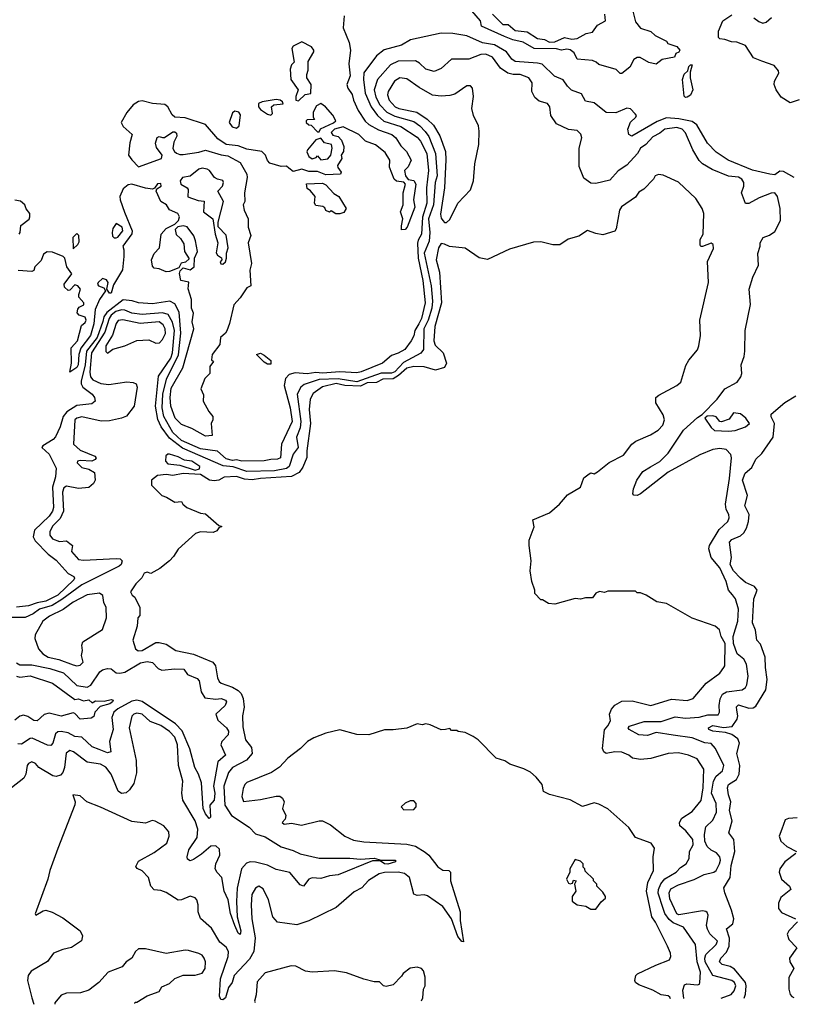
# Model space of a CAD drawing. Extents: x 2239805 to 2396427, y 665731 to 772158.
# Tile 180 of 256: x 2330554 to 2335059, y 669877 to 675602. Entities that reach past the tile are written whole.
import ezdxf

# ---------------------------------------------------------------- set-up
doc = ezdxf.new("R2010")
doc.units = 0

msp = doc.modelspace()

# ---------------------------------------------------------------- linework, layer by layer
at = {"layer": '0CON05XD'}
for points in [[(2334113.8, 675675), (2334135, 675590), (2334163.6, 675553.6), (2334225, 675533.8), (2334249.5, 675509.5), (2334315, 675477.5), (2334323.3, 675463.3), (2334375, 675446.7), (2334392.5, 675425), (2334386.4, 675413.6), (2334370, 675405), (2334362.5, 675385), (2334290, 675370), (2334255, 675343.3), (2334213, 675353), (2334161.7, 675381.7), (2334145, 675382.5), (2334125, 675370), (2334103, 675327), (2334055, 675290), (2334045, 675290), (2334021.7, 675311.7), (2333922, 675342), (2333906.1, 675356.1), (2333884.1, 675364.1), (2333795, 675373.3), (2333778.8, 675408.8), (2333755, 675426.2), (2333735, 675430), (2333704.2, 675424.2), (2333675, 675433.3), (2333545, 675434.4), (2333481.7, 675471.7), (2333422.5, 675485), (2333372.5, 675505), (2333240, 675565), (2333233.3, 675595), (2333183.6, 675653.6)], [(2332440, 675625), (2332435.6, 675555), (2332469.8, 675469.8), (2332477.1, 675425), (2332467.1, 675345), (2332475.5, 675275), (2332456.9, 675225), (2332461.9, 675205), (2332487.2, 675167.2), (2332494.4, 675135), (2332522.7, 675075), (2332562.2, 675012.2), (2332585, 674992), (2332641.1, 674961.1), (2332718.1, 674935), (2332741.1, 674915), (2332769.5, 674869.5), (2332803.8, 674835), (2332831.2, 674785), (2332813.3, 674746.7), (2332792.5, 674725), (2332796.7, 674695), (2332813, 674673), (2332845, 674667.5), (2332858, 674645), (2332843.8, 674555), (2332851.7, 674511.7), (2332806.7, 674395), (2332795, 674382.5), (2332775, 674380), (2332773.3, 674403.3), (2332782.5, 674445), (2332768, 674485), (2332783.3, 674525), (2332784.2, 674595), (2332796.7, 674646.7), (2332787, 674657), (2332745, 674664), (2332732, 674675), (2332703.9, 674743.9), (2332705.8, 674785.8), (2332679.7, 674829.7), (2332623.3, 674875), (2332565, 674896.2), (2332525, 674933.8), (2332435, 674980), (2332384.1, 674965.9), (2332364.1, 674945.9), (2332375, 674930), (2332405, 674922.5), (2332425, 674902.5), (2332438.8, 674865), (2332437.5, 674835), (2332422.5, 674815), (2332426.7, 674795), (2332402.5, 674755), (2332403, 674743), (2332422.5, 674715), (2332420, 674705), (2332335, 674700), (2332285, 674718.8), (2332235, 674720), (2332195, 674733.3), (2332145, 674720), (2332118.6, 674738.6), (2332105, 674751.2), (2332075, 674749.2), (2332007.9, 674767.9), (2331995, 674783.3), (2331982.9, 674815), (2331962.5, 674835), (2331875, 674849.6), (2331825, 674868.5), (2331755, 674876.9), (2331705, 674908.6), (2331633.6, 674993.6), (2331515, 675032), (2331455, 675036), (2331439.4, 675049.4), (2331414.3, 675095), (2331398.5, 675108.5), (2331325, 675115.5), (2331265, 675130.5), (2331244.4, 675125.6), (2331213.3, 675106.7), (2331176.8, 675063.2), (2331144, 675005), (2331155, 674982), (2331207.5, 674935), (2331193.9, 674886.1), (2331186.7, 674815), (2331205, 674786.7), (2331245, 674747.5), (2331377.5, 674795), (2331382.5, 674815), (2331348.8, 674858.8), (2331343.8, 674885), (2331353.6, 674916.4), (2331365, 674922.5), (2331385, 674917.5), (2331395, 674917.5), (2331445, 674950), (2331455, 674950), (2331465, 674942.5), (2331467.5, 674925), (2331449.5, 674890.5), (2331443.8, 674853.8), (2331453.3, 674835), (2331465.9, 674825.9), (2331485, 674818), (2331505, 674818.6), (2331595, 674831.4), (2331635, 674844.4), (2331725, 674815.8), (2331765, 674811.4), (2331835, 674771.2), (2331874.2, 674705), (2331875.8, 674685), (2331860.6, 674595), (2331862, 674545), (2331854, 674525), (2331860, 674495), (2331882.5, 674445), (2331881.4, 674395), (2331897.6, 674347.6), (2331882.5, 674305), (2331901.4, 674185), (2331891.4, 674145), (2331897.5, 674055), (2331875, 674043.3), (2331836.2, 673985), (2331798.8, 673945), (2331774.1, 673835.9), (2331757.7, 673792.3), (2331751.2, 673778.8), (2331721.2, 673755), (2331717, 673713), (2331672.5, 673655), (2331670, 673625), (2331680, 673615), (2331660, 673585), (2331660, 673545), (2331630, 673515), (2331607.5, 673455), (2331621.7, 673421.7), (2331620, 673385), (2331653.3, 673325), (2331677.5, 673295), (2331676.7, 673275), (2331666.4, 673253.6), (2331672.5, 673185), (2331635, 673180), (2331554.3, 673224.3), (2331495, 673248), (2331457.1, 673285), (2331432.2, 673355), (2331428.8, 673405), (2331435, 673460), (2331501.8, 673578.2), (2331566.2, 673805), (2331556.2, 673845), (2331564, 673895), (2331552, 673925), (2331552.9, 673975), (2331533, 674037), (2331537, 674077), (2331490, 674085), (2331483.3, 674126.7), (2331487.5, 674142.5), (2331505, 674160), (2331545, 674147.5), (2331567.5, 674165), (2331570, 674215), (2331586.7, 674255), (2331576.2, 674316.2), (2331566.1, 674346.1), (2331528.3, 674398.3), (2331505, 674403.3), (2331473, 674397), (2331458.3, 674381.7), (2331463, 674353), (2331489.3, 674329.3), (2331508.3, 674298.3), (2331512.5, 674255), (2331538.3, 674211.7), (2331517, 674193), (2331493.6, 674186.4), (2331480, 674160), (2331425, 674137.5), (2331405, 674136.7), (2331365, 674153.3), (2331335, 674156.7), (2331325, 674170), (2331320, 674205), (2331335, 674242.5), (2331366.7, 674275), (2331376.7, 674355), (2331405, 674387.5), (2331456.7, 674413.3), (2331477.5, 674435), (2331483.3, 674455), (2331472.5, 674475), (2331425, 674496.7), (2331406.4, 674526.4), (2331374.2, 674545), (2331347.5, 674605), (2331351.7, 674618.3), (2331376.2, 674633.8), (2331375, 674650), (2331355, 674647.5), (2331338.3, 674621.7), (2331325, 674616.7), (2331285, 674621.9), (2331205, 674646.2), (2331185, 674642.5), (2331155, 674618), (2331136.9, 674575), (2331137.1, 674555), (2331162.2, 674482.2), (2331208, 674375), (2331205, 674357.5), (2331152.5, 674285), (2331160, 674265), (2331160, 674225), (2331151.4, 674148.6), (2331099.3, 674060.7), (2331085, 674012.5), (2331075, 674012.5), (2331060, 674035), (2331067.5, 674075), (2331059.3, 674089.3), (2331035, 674097.5), (2331010, 674075), (2331006.7, 674065), (2331012.5, 674055), (2331043, 674043), (2331052.5, 674025), (2331017.5, 673975), (2330993, 673917), (2330984.2, 673834.2), (2330965, 673766.2), (2330908.3, 673691.7), (2330896.9, 673655), (2330892.9, 673595), (2330885, 673580), (2330845, 673552.5), (2330854, 673605), (2330853.8, 673695), (2330888.8, 673735), (2330912.5, 673825), (2330935, 673842.5), (2330940, 673855), (2330935, 673872.5), (2330900, 673885), (2330888.3, 673898.3), (2330891.7, 673918.3), (2330900, 673930), (2330925.9, 673944.1), (2330926.7, 673955), (2330898.3, 673988.3), (2330897.5, 674005), (2330907.5, 674035), (2330892.5, 674055), (2330875, 674060), (2330845, 674030), (2330835, 674027.5), (2330815, 674046.7), (2330812.9, 674065), (2330857.5, 674125), (2330827.5, 674165), (2330816.1, 674216.1), (2330805.9, 674225.9), (2330745, 674251.2), (2330712.5, 674252.5), (2330691.7, 674238.3), (2330678.3, 674201.7), (2330642.5, 674165), (2330636.4, 674143.6), (2330625, 674137.5), (2330545, 674143.3)], [(2333302.5, 675635), (2333363.9, 675573.9), (2333395, 675573.8), (2333435, 675538.8), (2333505, 675531.2), (2333565, 675493.8), (2333605, 675488), (2333635, 675472)], [(2333635, 675472), (2333665, 675473.3), (2333721.7, 675498.3), (2333765, 675488.8), (2333795, 675493.8), (2333848.3, 675521.7), (2333885, 675530), (2333915, 675571.2), (2333960, 675595), (2333957.5, 675635)], [(2335086.4, 675136.4), (2335035, 675118), (2334982.4, 675152.4), (2334952.5, 675195), (2334940.8, 675225), (2334942.5, 675245), (2334968.3, 675291.7), (2334965.8, 675305), (2334941.2, 675335), (2334870.5, 675360.5), (2334821.2, 675381.2), (2334775, 675452.5), (2334725, 675472.5), (2334693.6, 675473.6), (2334655, 675487.5), (2334625, 675490), (2334618.3, 675498.3), (2334617.5, 675535), (2334643.6, 675596.4), (2334695, 675630)], [(2334823.3, 675613.3), (2334851.7, 675591.7), (2334875, 675582.9), (2334895, 675587.1), (2334926.9, 675615)], [(2335058.8, 674685), (2334995, 674719.5), (2334975, 674721.8), (2334945, 674701.1), (2334915.6, 674704.4), (2334815, 674728.1), (2334674, 674785), (2334605, 674831.9), (2334554.6, 674884.6), (2334491.5, 674991.5), (2334465, 675010.4), (2334386.2, 675026.2), (2334315, 675031.8), (2334260.3, 675009.7), (2334114.4, 674924.4), (2334095.8, 674935), (2334090.6, 674965), (2334105, 675006.7), (2334137.5, 675035), (2334140, 675045), (2334133.8, 675055), (2334105, 675084), (2334085, 675088.6), (2334020.8, 675060.8), (2333965, 675062.2), (2333895, 675118.1), (2333845, 675128), (2333821.4, 675171.4), (2333762.7, 675192.7), (2333739.4, 675215), (2333715, 675252), (2333663.2, 675273.2), (2333592.7, 675342.7), (2333565, 675350), (2333435, 675360), (2333415, 675371.9), (2333385.6, 675415), (2333315.9, 675455.9), (2333245, 675468.4), (2333155, 675508), (2333072.1, 675522.1), (2333005, 675524.2), (2332825.7, 675485.7), (2332775, 675454), (2332672.8, 675427.2), (2332628.7, 675391.3), (2332555, 675293.3), (2332552.7, 675255), (2332563.2, 675175), (2332597.9, 675095), (2332634.4, 675044.4), (2332671.9, 675011.9), (2332770.3, 674980.3), (2332865, 674918.2), (2332885, 674895.6), (2332921.3, 674825), (2332931.8, 674725), (2332919.4, 674625), (2332920.9, 674535), (2332895.9, 674454.1), (2332890, 674355), (2332870.4, 674319.6), (2332867.6, 674302.4), (2332870.6, 674215), (2332897.4, 674085), (2332911.3, 673955), (2332890.2, 673865), (2332875, 673833.9), (2332851.8, 673795), (2332845.4, 673764.6), (2332830.8, 673735), (2332793.8, 673685), (2332755, 673662.5), (2332715, 673649.2), (2332663.8, 673605), (2332538.8, 673555), (2332515, 673549.5), (2332415, 673554.7), (2332315, 673547.4), (2332275, 673550.2), (2332225, 673543.3), (2332155, 673549.6), (2332120.2, 673539.8), (2332100.4, 673515), (2332091.5, 673475), (2332126.3, 673345), (2332138.9, 673265), (2332076.7, 673135), (2332070.6, 673055), (2332053.9, 673046.1), (2332015, 673045.7), (2331975, 673036.3), (2331845, 673035.7), (2331815, 673043.2), (2331791.2, 673038.8), (2331755, 673049.2), (2331703.3, 673093.3), (2331605, 673107.1), (2331495, 673156.2), (2331445, 673202.8), (2331391.6, 673295), (2331382, 673345), (2331386.2, 673425), (2331407.1, 673512.9), (2331476.6, 673653.4), (2331490.7, 673779.3), (2331481.6, 673901.6), (2331455, 673950), (2331426.3, 673966.3), (2331325, 673950.8), (2331245, 673956.5), (2331207.6, 673967.6), (2331155, 673972.6), (2331059.8, 673900.2), (2331042.5, 673875), (2331036.6, 673846.6), (2331004.2, 673755), (2330941.9, 673675), (2330935.1, 673594.9), (2330910.9, 673500.9), (2330910.5, 673485), (2330920.6, 673465), (2330975, 673424), (2330988.6, 673405), (2330992, 673385), (2330972.2, 673367.8), (2330885, 673358.4), (2330827.8, 673322.2), (2330806, 673295), (2330788.5, 673235), (2330762.7, 673177.3), (2330748.1, 673161.9), (2330687.5, 673125), (2330682.5, 673115), (2330725, 673076.7), (2330766.2, 672995), (2330761.2, 672945), (2330745.3, 672885), (2330749.6, 672765), (2330744.5, 672745), (2330724.5, 672715), (2330640, 672635), (2330631.8, 672595), (2330642.8, 672572.8), (2330718.9, 672495), (2330765, 672460), (2330835, 672381.9), (2330867.5, 672365), (2330871.9, 672355), (2330867.5, 672345), (2330775, 672257.1), (2330705, 672220.7), (2330655, 672211.7), (2330605, 672193.8), (2330535, 672186.4)], [(2332175, 675130), (2332213, 675167), (2332247, 675173), (2332248, 675225), (2332223.3, 675265), (2332223.6, 675283.6), (2332230.7, 675309.3), (2332230.7, 675359.3), (2332263.8, 675415), (2332263.8, 675425), (2332250, 675445), (2332195, 675473.3), (2332145, 675448), (2332136, 675435), (2332150, 675355), (2332135, 675340), (2332125.9, 675314.1), (2332130, 675255), (2332173.3, 675195), (2332160, 675155), (2332160, 675135), (2332175, 675130)], [(2334632.4, 669912.4), (2334690.8, 669935), (2334709.5, 669955), (2334717.9, 669985), (2334710, 670005), (2334695, 670015.4), (2334585, 670043.8), (2334540.2, 670125), (2334537.4, 670145), (2334543.9, 670166.1), (2334604.3, 670225), (2334612.5, 670245), (2334567.6, 670287.6), (2334552.9, 670315), (2334548.8, 670335), (2334558, 670395), (2334552, 670412), (2334543.8, 670416.2), (2334525, 670420), (2334387.5, 670397.5), (2334375, 670402.5), (2334335, 670490), (2334330, 670525), (2334341.4, 670548.6), (2334385, 670571.5), (2334476.7, 670603.3), (2334535, 670632.3), (2334590, 670645), (2334603.8, 670656.2), (2334624.4, 670695), (2334630, 670715), (2334625.4, 670735), (2334607.1, 670757.1), (2334574.3, 670774.3), (2334552.5, 670795), (2334538.5, 670825), (2334535.5, 670865), (2334545, 670910), (2334585, 670948.8), (2334605.5, 670994.5), (2334604.6, 671045), (2334577.1, 671105), (2334588.7, 671175), (2334605, 671204.4), (2334641.9, 671235), (2334649.4, 671265), (2334600.6, 671365), (2334575, 671393.1), (2334538.5, 671398.5), (2334465, 671426.2), (2334355, 671442.2), (2334255, 671458.2), (2334205, 671440.3), (2334154.5, 671444.5), (2334097.5, 671475), (2334092.5, 671485), (2334100, 671495), (2334185, 671521.6), (2334285, 671521.8), (2334365, 671548.2), (2334425, 671540.6), (2334505, 671547.5), (2334555, 671560.4), (2334615, 671561.1), (2334623.6, 671576.4), (2334621.1, 671615), (2334626.9, 671653.1), (2334640.2, 671679.8), (2334665, 671693.2), (2334755, 671705.7), (2334775, 671720), (2334782.9, 671735), (2334790.5, 671785), (2334780, 671855), (2334764.6, 671884.6), (2334725.9, 671915.9), (2334704.7, 671975.3), (2334703.8, 672015), (2334730, 672105), (2334733.5, 672175), (2334716, 672235), (2334698.6, 672258.6), (2334676.2, 672285), (2334663.3, 672335), (2334625, 672414.2), (2334574.2, 672475), (2334560.8, 672525), (2334565.8, 672545), (2334621.9, 672638.1), (2334671.2, 672685), (2334680, 672705), (2334678.8, 672725), (2334662.5, 672755), (2334658.1, 672785), (2334680.9, 672935), (2334694, 673055), (2334690, 673075), (2334662.5, 673102.5), (2334625, 673109.2), (2334585, 673102.5), (2334508.3, 673071.7), (2334325, 672971.4), (2334165, 672845.8), (2334145, 672835.8), (2334125, 672836.7), (2334118.8, 672845), (2334123.1, 672875), (2334142.2, 672925), (2334178.6, 672975), (2334221.7, 673001.7), (2334276.6, 673033.4), (2334325, 673081.1), (2334414.6, 673215.4), (2334495, 673288.8), (2334523.3, 673306.7), (2334610, 673395), (2334654.1, 673455.9), (2334726.1, 673493.9), (2334747.5, 673525), (2334753.3, 673545), (2334750, 673595), (2334766.4, 673643.6), (2334770, 673675), (2334773.3, 673795), (2334803, 673947), (2334796.7, 674035), (2334817.5, 674105), (2334850, 674175), (2334846.4, 674243.6), (2334860, 674285), (2334860, 674305), (2334877.5, 674335), (2334915, 674348.8), (2334945, 674370), (2334978.8, 674435), (2334976, 674505), (2334961.4, 674575), (2334946.2, 674595), (2334925, 674594.5), (2334854.1, 674565.9), (2334795, 674532.9), (2334773.9, 674533.9), (2334752, 674595), (2334765.7, 674634.3), (2334764.4, 674655), (2334753.3, 674675), (2334735, 674686.7), (2334675, 674691.5), (2334581.1, 674731.1), (2334523.8, 674765), (2334505, 674783.8), (2334469.4, 674845), (2334425.6, 674945), (2334405.7, 674965), (2334375, 674976), (2334305, 674965.9), (2334277.4, 674942.6), (2334235, 674920.8), (2334195, 674876.7), (2334164.4, 674855), (2334146.9, 674825), (2334085, 674756), (2334035, 674723.3), (2333985, 674668.8), (2333905, 674650), (2333875, 674652.5), (2333835, 674680), (2333808.3, 674748.3), (2333807.5, 674855), (2333822.5, 674915), (2333817, 674937), (2333795, 674957.5), (2333745, 674963.8), (2333675, 674997.5), (2333642.5, 675045), (2333636.7, 675095), (2333624, 675114), (2333575, 675129.2), (2333549.5, 675149.5), (2333532, 675185), (2333534, 675235), (2333515, 675263.8), (2333465, 675284.2), (2333423.2, 675283.2), (2333391.7, 675291.7), (2333350.2, 675320.2), (2333303.9, 675383.9), (2333265, 675401.8), (2333235, 675399.6), (2333165, 675372.6), (2333065, 675372.2), (2333005, 675319.2), (2332965, 675301.4), (2332915, 675314.2), (2332878.8, 675348.8), (2332855, 675362.3), (2332755, 675361.8), (2332710.3, 675339.7), (2332634.6, 675255), (2332615.8, 675195), (2332625, 675151.4), (2332648.1, 675108.1), (2332687.9, 675065), (2332735, 675040.8), (2332845, 675010), (2332880.4, 674985), (2332911.9, 674951.9), (2332932.2, 674922.2), (2332971.4, 674825), (2332982.2, 674695), (2332969.4, 674655), (2332960.6, 674525), (2332930.8, 674445), (2332938, 674365), (2332935.7, 674315), (2332905.7, 674245), (2332947.5, 674055), (2332955.2, 673965), (2332951.3, 673925), (2332929.8, 673855), (2332904.8, 673805), (2332901.2, 673685), (2332886.2, 673663.8), (2332785, 673609.8), (2332735, 673554.1), (2332715, 673547.4), (2332655, 673546.6), (2332595.2, 673524.8), (2332515, 673496), (2332405, 673514.3), (2332295, 673511), (2332208.2, 673481.8), (2332188.1, 673465), (2332167.8, 673425), (2332188.6, 673265), (2332185, 673230), (2332163.8, 673175), (2332172.7, 673115), (2332145, 673076.2), (2332121.2, 673005), (2332105, 672992.6), (2332035, 672979.4), (2331875, 672974.8), (2331795, 673001.6), (2331737.7, 673007.7), (2331500.8, 673110.8), (2331425, 673169.1), (2331376.4, 673235), (2331356.6, 673276.6), (2331343, 673355), (2331361.1, 673528.9), (2331431.7, 673635), (2331441.7, 673665), (2331454.4, 673795), (2331443, 673843), (2331418, 673888), (2331385, 673897.9), (2331265, 673887.2), (2331205, 673895.3), (2331165, 673912.9), (2331145.3, 673915.3), (2331113.2, 673905), (2331085.2, 673885), (2331073.1, 673865), (2331049.5, 673785), (2330970.3, 673665), (2330962.3, 673552.3), (2330965, 673526), (2330978, 673508), (2331025, 673486.2), (2331071.2, 673481.2), (2331175.7, 673495.7), (2331212.7, 673492.7), (2331230, 673485), (2331235.9, 673465.9), (2331220, 673355), (2331175, 673297.1), (2331145, 673284.5), (2331075, 673270.4), (2331028, 673268), (2330915, 673293.5), (2330886.2, 673285), (2330874.4, 673275), (2330866, 673135), (2330905, 673099.2), (2330990, 673065), (2330998.8, 673055), (2330993.3, 673045), (2330972.5, 673035), (2330905, 673039.6), (2330889.2, 673035), (2330886.9, 673025), (2330915, 672998.9), (2330955, 672988.6), (2330989.5, 672969.5), (2330993.3, 672925), (2330983.3, 672905), (2330955, 672882), (2330895, 672877.1), (2330825, 672890.6), (2330809.4, 672880.6), (2330802.7, 672855), (2330808.5, 672745), (2330788, 672702), (2330745, 672656.9), (2330728.1, 672625), (2330728.6, 672605), (2330745, 672584.3), (2330785, 672568.8), (2330825, 672572.5), (2330845, 672557.5), (2330860, 672545), (2330855, 672510), (2330895, 672463.8), (2330925, 672460), (2331115, 672470), (2331137.5, 672467.5), (2331150, 672455), (2331143.3, 672435), (2331132.9, 672425), (2330915, 672316.6), (2330799.2, 672230.8), (2330743, 672197), (2330669.5, 672175), (2330632.5, 672147.5), (2330585, 672125.8), (2330475, 672126)], [(2334425, 675150), (2334418.3, 675158.3), (2334407.5, 675255), (2334417.5, 675285), (2334440, 675305), (2334445, 675330), (2334455, 675340), (2334465, 675340), (2334452.5, 675297.5), (2334452.5, 675265), (2334468, 675195), (2334455.8, 675164.2), (2334435, 675152.5), (2334425, 675150)], [(2333035, 674422.5), (2333055, 674440), (2333102.5, 674535), (2333175, 674612.5), (2333193.3, 674665), (2333200, 674765), (2333223, 674877), (2333226.7, 674955), (2333222.5, 674985), (2333193.3, 675045), (2333183.3, 675085), (2333192.5, 675155), (2333187.5, 675205), (2333175, 675217.5), (2333155, 675217.5), (2333085, 675170), (2333055, 675161.2), (2333005, 675158), (2332955, 675162.9), (2332877.2, 675207.2), (2332805, 675258.6), (2332765, 675264.2), (2332734.2, 675245), (2332697.5, 675185), (2332693.3, 675165), (2332702.7, 675135), (2332738.1, 675095), (2332758.8, 675085), (2332864.2, 675064.2), (2332923.7, 675023.7), (2332959.6, 674989.6), (2332996.9, 674926.9), (2333029.3, 674835), (2333032.6, 674787.4), (2333024.7, 674625.3), (2333001.5, 674471.5), (2333005, 674447.5), (2333013.9, 674433.9), (2333025, 674422.5), (2333035, 674422.5)], [(2332015, 675047.5), (2332023, 675057), (2332017.5, 675095), (2332032, 675108), (2332085, 675112.5), (2332082.5, 675125), (2332067.5, 675135), (2332045, 675137.5), (2331964.5, 675125.5), (2331943.3, 675115), (2331942, 675095), (2331955, 675080), (2331995, 675052), (2332015, 675047.5)], [(2332295, 674950), (2332303, 674967), (2332378, 675002), (2332392.5, 675015), (2332375, 675046.2), (2332332.5, 675095), (2332305, 675114.2), (2332278.8, 675101.2), (2332260, 675065), (2332260, 675035), (2332268.3, 675021.7), (2332225, 675020), (2332220, 675015), (2332220, 675005), (2332235, 674990), (2332248.3, 674988.3), (2332285, 674950), (2332295, 674950)], [(2331815, 674971.4), (2331829.2, 674985), (2331838.3, 675048.3), (2331828.8, 675065), (2331805, 675070), (2331790.3, 675059.7), (2331772.5, 675005), (2331788.7, 674978.7), (2331815, 674971.4)], [(2332305, 674787.5), (2332345, 674792.5), (2332362.5, 674815), (2332370, 674855), (2332366.2, 674876.2), (2332326.4, 674886.4), (2332305, 674912.5), (2332276.4, 674903.6), (2332226.7, 674845), (2332223.6, 674833.6), (2332235, 674807.5), (2332255, 674793.3), (2332278.3, 674801.7), (2332285, 674810), (2332305, 674787.5)], [(2334416, 669910.5), (2334410.5, 669959.5), (2334420, 669990), (2334434.2, 669995.8), (2334495, 669990.8), (2334506.7, 669995), (2334510, 670005), (2334513.8, 670065), (2334493.4, 670125), (2334484.4, 670225), (2334414.2, 670325), (2334355, 670351.1), (2334330.4, 670370.4), (2334306.3, 670405), (2334295.4, 670434.6), (2334266.5, 670523.5), (2334269.1, 670545), (2334283.2, 670576.8), (2334305, 670606.5), (2334371.2, 670645), (2334397, 670673), (2334428.8, 670695), (2334448, 670725), (2334448.8, 670765), (2334470.8, 670805), (2334468.9, 670835), (2334427.8, 670885), (2334392.5, 670915), (2334391.9, 670935), (2334405, 670958.6), (2334465, 670998.6), (2334517.9, 671062.1), (2334528, 671135), (2334533.1, 671245), (2334494.4, 671304.4), (2334442.5, 671325), (2334385, 671338.6), (2334325, 671335.7), (2334225, 671306.2), (2334165, 671300), (2334118.3, 671308.3), (2334095.9, 671325.9), (2334055, 671342.9), (2334015, 671345.8), (2333965, 671335.6), (2333951.5, 671345), (2333943.6, 671365), (2333955, 671474), (2333975, 671495.8), (2333988.9, 671525), (2333982.9, 671565), (2333995, 671593.3), (2334015, 671616.7), (2334055, 671640), (2334115, 671641.2), (2334224.4, 671614.4), (2334345, 671651.8), (2334435, 671644.4), (2334471.2, 671655), (2334545.8, 671744.2), (2334625, 671803.3), (2334648.8, 671835), (2334653.9, 671846.1), (2334656.7, 671975), (2334633.3, 672015), (2334624.1, 672054.1), (2334597.5, 672075), (2334465, 672123.3), (2334315, 672207.5), (2334258.3, 672218.3), (2334196.7, 672256.7), (2334165, 672270), (2334145, 672270), (2334135, 672280), (2333975, 672280), (2333955, 672272.5), (2333925, 672277.5), (2333905, 672267.5), (2333885, 672240), (2333845, 672240), (2333815, 672232.5), (2333785, 672237.5), (2333715, 672217.5), (2333665, 672203.3), (2333628.3, 672208.3), (2333595, 672230), (2333585, 672230), (2333550, 672265), (2333550, 672285), (2333532.5, 672335), (2333523, 672397), (2333527.5, 672455), (2333517.5, 672545), (2333517.5, 672575), (2333546.1, 672653.9), (2333537.5, 672695), (2333635.6, 672734.4), (2333693.8, 672785), (2333739.7, 672840.3), (2333815, 672884), (2333835, 672937.5), (2333865, 672962.5), (2333875, 672967.5), (2333895, 672962.5), (2333915, 672973.3), (2333982.7, 673027.3), (2334065, 673070), (2334113.3, 673135), (2334137.7, 673152.3), (2334221.7, 673188.3), (2334266, 673215), (2334293.8, 673245), (2334303.8, 673275), (2334296.2, 673305), (2334253.8, 673375), (2334253.3, 673405), (2334270.3, 673419.7), (2334375, 673476.2), (2334398.8, 673495), (2334428.3, 673591.7), (2334445, 673622.5), (2334495, 673682.5), (2334503.3, 673705), (2334513.6, 673766.4), (2334510, 673855), (2334558.8, 674075), (2334553.9, 674196.1), (2334588.3, 674271.7), (2334586.7, 674295), (2334575, 674302.5), (2334525, 674283.8), (2334515, 674283.3), (2334510.7, 674290.7), (2334512, 674325), (2334528.8, 674355), (2334532, 674475), (2334523.3, 674505), (2334485, 674562.5), (2334385, 674657.5), (2334295, 674697.5), (2334268.3, 674701.7), (2334250, 674695), (2334240, 674675), (2334183, 674617), (2334155, 674600), (2334135, 674570), (2334053.8, 674515), (2334041.2, 674495), (2334023, 674387), (2334015, 674372.5), (2333945, 674351.9), (2333905, 674358.6), (2333855, 674376.9), (2333805, 674344.3), (2333744.3, 674325.7), (2333695, 674292.5), (2333655, 674293.3), (2333585, 674310.8), (2333542.1, 674307.9), (2333402.7, 674267.3), (2333275, 674207.5), (2333225, 674216.7), (2333145, 674273.8), (2333053.6, 674283.6), (2333025, 674297.5), (2333005, 674300), (2332990, 674275), (2332975.8, 674205), (2332995.6, 674135), (2333007.5, 673955), (2332967.6, 673817.6), (2332962, 673735), (2332970.3, 673710.3), (2333015.6, 673665), (2333035.8, 673605), (2333025, 673580.8), (2332972.5, 673565), (2332905, 673584.6), (2332845, 673585.3), (2332805, 673575.3), (2332757.4, 673532.6), (2332725.4, 673514.6), (2332665, 673512.7), (2332627.9, 673492.1), (2332575, 673489.8), (2332535, 673470.6), (2332445, 673476.1), (2332395, 673486), (2332315, 673467.8), (2332261.2, 673428.8), (2332242.3, 673395), (2332237.6, 673335), (2332244.7, 673255), (2332223.1, 673095), (2332223.9, 673056.1), (2332200.2, 672999.8), (2332179.7, 672970.3), (2332135, 672945.8), (2331955, 672935.3), (2331905, 672926.6), (2331860.8, 672930.8), (2331814.5, 672945.5), (2331742.3, 672942.3), (2331712.5, 672925), (2331685, 672920), (2331657.5, 672925), (2331605, 672957.5), (2331505, 672963.8), (2331445, 672951.2), (2331405, 672958), (2331355, 672952.5), (2331320, 672925), (2331320, 672895), (2331380, 672835), (2331406.7, 672826.7), (2331455, 672797.5), (2331495, 672800), (2331502.5, 672785), (2331525, 672766.7), (2331605, 672733.3), (2331635, 672730), (2331711.7, 672661.7), (2331730, 672655), (2331711.7, 672648.3), (2331699.3, 672630.7), (2331679.3, 672620.7), (2331605, 672623.8), (2331575.9, 672614.1), (2331475, 672523.3), (2331448.8, 672481.2), (2331425, 672456.7), (2331369.3, 672410.7), (2331317, 672383), (2331295, 672390), (2331277.5, 672385), (2331263.6, 672356.4), (2331228.3, 672321.7), (2331197.5, 672275), (2331207, 672257), (2331222.5, 672245), (2331252.5, 672185), (2331251.7, 672138.3), (2331240, 672125), (2331237.5, 672075), (2331211.2, 671995), (2331226.7, 671945), (2331243.1, 671933.1), (2331265, 671933.6), (2331345, 671980), (2331365, 671981.2), (2331405, 671971.2), (2331461.2, 671935), (2331563.8, 671913.8), (2331676.1, 671866.1), (2331692.9, 671845), (2331703.5, 671775), (2331712.9, 671755), (2331725, 671744.5), (2331792.1, 671722.1), (2331825, 671702.7), (2331841.2, 671685), (2331852.4, 671655), (2331860, 671605), (2331848.9, 671555), (2331850.7, 671490.7), (2331866.5, 671415), (2331900.9, 671370.9), (2331906.4, 671335), (2331873.6, 671296.4), (2331791.1, 671255), (2331767.5, 671225), (2331740.6, 671145), (2331747.2, 671035), (2331785, 670975.4), (2331887.6, 670907.6), (2331925, 670868), (2331980.3, 670850.3), (2332075, 670793.8), (2332145, 670772.3), (2332185, 670752.7), (2332295, 670726.7), (2332472.9, 670727.1), (2332535, 670721.5), (2332615, 670726.2), (2332656.2, 670716.2), (2332740, 670715), (2332740, 670705), (2332695, 670692.2), (2332676.2, 670695), (2332650.7, 670710.7), (2332605, 670711.4), (2332405, 670630.6), (2332355, 670624.4), (2332305, 670609.5), (2332255, 670613.1), (2332235, 670604), (2332205, 670564), (2332185, 670572), (2332125, 670644.4), (2332045, 670660.5), (2331995, 670687.1), (2331925, 670703.9), (2331894.6, 670705.4), (2331872.7, 670697.3), (2331844.1, 670664.1), (2331817.9, 670552.1), (2331814.6, 670475), (2331819.2, 670385), (2331840.6, 670305), (2331835, 670283.3), (2331825, 670290), (2331803.9, 670335), (2331779.2, 670405), (2331765.4, 670485), (2331741.9, 670535), (2331730, 670615), (2331702.7, 670642.7), (2331691.2, 670665), (2331693.8, 670695), (2331717.5, 670745), (2331715, 670780), (2331695, 670798), (2331665, 670797.1), (2331610.5, 670749.5), (2331565, 670719.2), (2331545, 670712.3), (2331530.3, 670720.3), (2331527.7, 670735), (2331538, 670775), (2331585, 670847.5), (2331589.6, 670895), (2331575, 670943.8), (2331501.4, 671065), (2331496.9, 671105), (2331503.1, 671175), (2331476.5, 671265), (2331470.6, 671385), (2331455, 671430), (2331425, 671464.3), (2331375, 671497.5), (2331312.4, 671522.4), (2331265, 671563.8), (2331235, 671570), (2331217.5, 671565), (2331205, 671552.5), (2331190.8, 671485), (2331231.2, 671295), (2331233.6, 671223.6), (2331218.3, 671161.7), (2331193.1, 671125), (2331172.5, 671107.5), (2331145, 671103.1), (2331126.7, 671116.7), (2331085, 671216), (2331055, 671256.2), (2331022.7, 671272.7), (2330945, 671284.2), (2330866.7, 671345), (2330845, 671353.8), (2330823.3, 671336.7), (2330814.5, 671255), (2330805.4, 671224.6), (2330791.2, 671208.8), (2330765, 671201.5), (2330746.2, 671206.2), (2330664.2, 671254.2), (2330645, 671277.5), (2330625, 671286.7), (2330605, 671276.7), (2330597.5, 671265), (2330588.8, 671215), (2330577.8, 671192.2), (2330506.2, 671135)], [(2331735, 674180), (2331750, 674195), (2331756.7, 674215), (2331756.7, 674245), (2331765.7, 674275), (2331755, 674350), (2331708.3, 674398.3), (2331707.5, 674425), (2331738, 674545), (2331706.7, 674605), (2331733.3, 674635), (2331738.8, 674655), (2331735, 674666.7), (2331704.1, 674674.1), (2331686.7, 674685), (2331657.5, 674725), (2331643.9, 674733.9), (2331615, 674738.8), (2331595, 674733.3), (2331545, 674692.5), (2331500, 674685), (2331487.5, 674665), (2331490, 674645), (2331527.5, 674625), (2331532.5, 674615), (2331531.7, 674571.7), (2331590.7, 674550.7), (2331627, 674547), (2331622.5, 674485), (2331676.7, 674445), (2331690, 674355), (2331706.7, 674305), (2331697, 674247), (2331703.6, 674233.6), (2331727, 674217), (2331730, 674205), (2331720, 674195), (2331723.6, 674183.6), (2331735, 674180)], [(2332415, 674472.5), (2332393, 674473), (2332365, 674490), (2332355, 674482.5), (2332333.6, 674493.6), (2332328.3, 674508.3), (2332317, 674517), (2332275, 674522.5), (2332267.5, 674535), (2332272.5, 674575), (2332245, 674607.5), (2332225, 674620), (2332221.7, 674648.3), (2332315, 674652.5), (2332335, 674642.5), (2332380.7, 674590.7), (2332410, 674575), (2332452.5, 674505), (2332438.3, 674481.7), (2332415, 674472.5)], [(2330550, 674355), (2330556.7, 674365), (2330560, 674405), (2330607.7, 674442.3), (2330613.3, 674455), (2330612.5, 674475), (2330591.7, 674501.7), (2330583.3, 674525), (2330557.7, 674547.7), (2330525, 674552.5)], [(2331115, 674333.3), (2331125, 674337.5), (2331152.5, 674375), (2331150, 674395), (2331115, 674417.5), (2331095, 674387.5), (2331091.2, 674365), (2331093.8, 674343.8), (2331103.8, 674333.8), (2331115, 674333.3)], [(2330865, 674270), (2330892.5, 674295), (2330899.3, 674310.7), (2330897, 674347), (2330885, 674360), (2330863.3, 674335), (2330865, 674270)], [(2331065, 673662.5), (2331095, 673686.7), (2331165, 673706.2), (2331235, 673736), (2331305, 673740), (2331345, 673721.2), (2331367, 673723), (2331385, 673743.3), (2331401.5, 673778.5), (2331398.9, 673805), (2331388.8, 673828.8), (2331365, 673846.4), (2331255, 673836), (2331152.9, 673857.1), (2331127.1, 673852.9), (2331115, 673836), (2331092.4, 673767.6), (2331054.4, 673705), (2331053.6, 673673.6), (2331065, 673662.5)], [(2332015, 673600), (2331995, 673600), (2331975, 673610), (2331930, 673655), (2331955, 673662.5), (2331975, 673652.5), (2332015, 673620), (2332015, 673600)], [(2334767.1, 669913.6), (2334774.2, 669935.8), (2334779.3, 669985), (2334774.1, 670005), (2334711.7, 670081.7), (2334685, 670096.2), (2334638.3, 670108.3), (2334624.3, 670125), (2334632, 670145), (2334665, 670180), (2334679.7, 670215), (2334682, 670262), (2334664.3, 670315.7), (2334701.1, 670345), (2334707.1, 670375), (2334693.8, 670425), (2334653.8, 670525), (2334648.8, 670555), (2334685.8, 670615), (2334691.9, 670685), (2334713.3, 670765), (2334706.2, 670835), (2334678.1, 670875), (2334696.9, 670943.1), (2334682, 671005), (2334690, 671055), (2334675.6, 671095), (2334670, 671135), (2334675.6, 671155), (2334721.5, 671185), (2334738.4, 671215), (2334741.3, 671265), (2334724.5, 671335), (2334740, 671395), (2334730.2, 671420.2), (2334696.2, 671446.2), (2334658, 671458), (2334585, 671465.7), (2334562.5, 671475), (2334560, 671485), (2334585, 671499.1), (2334647.5, 671487.5), (2334697.8, 671492.2), (2334726.2, 671535), (2334730, 671555), (2334725, 671587.5), (2334723.1, 671606.9), (2334735, 671618.1), (2334795, 671598.5), (2334818.9, 671601.1), (2334835, 671611.4), (2334892.2, 671705), (2334901.5, 671765), (2334890.8, 671835), (2334890, 671895), (2334862.2, 671972.2), (2334840, 671995), (2334833, 672053), (2334815.5, 672095.5), (2334823.1, 672235), (2334842.9, 672285), (2334826.3, 672306.3), (2334775, 672330.6), (2334745.6, 672355), (2334705, 672398.1), (2334685.6, 672435), (2334693.1, 672475), (2334682.5, 672565), (2334695, 672579.2), (2334745, 672601.9), (2334765, 672618.6), (2334780.9, 672645), (2334792.7, 672685), (2334795.6, 672725), (2334770.6, 672775), (2334787.1, 672835), (2334756.7, 672925), (2334772.5, 672965), (2334812.4, 672997.6), (2334835, 673046.7), (2334870.3, 673079.7), (2334935.6, 673175), (2334943.1, 673255), (2334923.5, 673293.5), (2334925, 673308), (2335002.7, 673377.3), (2335068, 673415)], [(2334675, 673208.9), (2334715, 673213.3), (2334774.3, 673235), (2334797.5, 673255), (2334776, 673285), (2334745, 673310.8), (2334705, 673316.7), (2334680, 673280), (2334635, 673264), (2334625, 673266.7), (2334605, 673292.5), (2334585, 673299.4), (2334552.7, 673297.3), (2334538.8, 673285), (2334575, 673230.8), (2334595, 673214.3), (2334675, 673208.9)], [(2331575, 672982.5), (2331600, 672990), (2331602, 673005), (2331555, 673034.4), (2331511.4, 673041.4), (2331475, 673060.8), (2331425, 673076.2), (2331415, 673076.7), (2331404.1, 673065.9), (2331401.2, 673035), (2331415, 673020), (2331485, 673011.2), (2331575, 672982.5)], [(2330885, 671846.2), (2330905, 671850), (2330923, 671867), (2330913.8, 671905), (2330918.8, 671935), (2330914, 671965), (2330921.2, 671985), (2331035, 672057.5), (2331057.5, 672125), (2331056.2, 672185), (2331043.6, 672213.6), (2331036.7, 672255), (2331018.6, 672268.6), (2330945, 672257.8), (2330864.2, 672215), (2330806.9, 672173.1), (2330726.2, 672135), (2330688, 672105), (2330643.8, 672025), (2330641.2, 672005), (2330663.3, 671945), (2330688.8, 671915), (2330720, 671895), (2330781.2, 671881.2), (2330865, 671850.8), (2330885, 671846.2)], [(2330535, 671862.3), (2330555, 671850.9), (2330625, 671852), (2330729.8, 671829.8), (2330807.5, 671805), (2330885, 671730.6), (2330945, 671720.8), (2330967, 671733), (2331019.2, 671810.8), (2331035, 671822.2), (2331065, 671830.6), (2331085, 671828.6), (2331115, 671804.4), (2331135, 671802.7), (2331165, 671808.8), (2331256.7, 671863.3), (2331295, 671870.3), (2331325.3, 671865.3), (2331359.8, 671829.8), (2331380.3, 671820.3), (2331455, 671828), (2331507.5, 671825), (2331530, 671795), (2331585, 671771.2), (2331598.1, 671758.1), (2331609.4, 671695), (2331629.7, 671659.7), (2331695, 671650.9), (2331725.5, 671655.5), (2331750, 671645), (2331756.7, 671635), (2331748.8, 671615), (2331694, 671565), (2331705, 671528.8), (2331756.2, 671485), (2331768, 671465), (2331765.8, 671445), (2331729.2, 671405), (2331722.5, 671385), (2331750, 671325), (2331705, 671286.7), (2331680, 671145), (2331687.8, 671105), (2331685.5, 671065), (2331660, 671035), (2331662.5, 670965), (2331655, 670957.5), (2331635, 670983.8), (2331621.5, 671015), (2331611.8, 671165), (2331594.1, 671215), (2331571.8, 671255), (2331542.2, 671362.2), (2331497.8, 671467.8), (2331458.9, 671508.9), (2331265, 671637.4), (2331235, 671645.7), (2331205, 671639.8), (2331124.7, 671595), (2331100.8, 671575), (2331089.6, 671545), (2331097.1, 671475), (2331075.9, 671405), (2331084.3, 671345), (2331065, 671339.3), (2331015, 671358.4), (2330975.5, 671375), (2330915, 671430), (2330875, 671434.7), (2330835, 671456.2), (2330795, 671463.6), (2330775, 671461.1), (2330760.9, 671449.1), (2330746.2, 671395), (2330735, 671382.5), (2330715, 671383.1), (2330625.7, 671424.3), (2330615, 671422.9), (2330565, 671389.6), (2330542.4, 671392.4)], [(2330535, 671784.5), (2330555, 671780), (2330615, 671786.5), (2330745, 671744.4), (2330875, 671650), (2330895, 671652.5), (2330925, 671642.5), (2330955, 671646.7), (2330975, 671630), (2330995, 671642.5), (2331045, 671640), (2331085, 671650), (2331096.7, 671645), (2331092.5, 671635), (2331077.5, 671625), (2331020.8, 671609.2), (2330990, 671575), (2330985, 671550), (2330968.8, 671541.2), (2330905, 671534.3), (2330875, 671567.5), (2330865, 671571.2), (2330795, 671552.7), (2330725, 671570), (2330695, 671562.9), (2330654.2, 671525.8), (2330635, 671528.1), (2330601.3, 671551.3), (2330575, 671558.2), (2330555, 671552.9), (2330525, 671529.2)], [(2334338.8, 669909.8), (2334335, 669918.8), (2334325, 669927.5), (2334285, 669932.5), (2334235, 669959.2), (2334155, 669990), (2334134.5, 670004.5), (2334131.2, 670015), (2334136.1, 670043.9), (2334145.9, 670054.1), (2334252.5, 670105), (2334332.5, 670135), (2334340, 670155), (2334338.8, 670175), (2334322, 670215), (2334251.2, 670355), (2334229.4, 670385), (2334199.6, 670535), (2334206.6, 670585), (2334240, 670655), (2334236.9, 670735), (2334246.2, 670785), (2334226.7, 670815), (2334135, 670847.5), (2334095.9, 670905.9), (2333975, 671013.8), (2333921.7, 671041.7), (2333895, 671048.8), (2333827, 671027), (2333755, 671066.7), (2333635, 671097.5), (2333600, 671115), (2333592.5, 671155), (2333558, 671198), (2333525, 671226.7), (2333485, 671246.7), (2333405, 671273.3), (2333375, 671292.5), (2333325, 671307.5), (2333220, 671415), (2333190, 671435), (2333145, 671457.5), (2333103, 671463), (2333095, 671470), (2333065, 671470), (2333055, 671480), (2333030, 671475), (2333005, 671472.5), (2332941.7, 671501.7), (2332915, 671507.5), (2332895, 671502.5), (2332865, 671507.5), (2332805, 671483.3), (2332725, 671472.5), (2332675, 671472.5), (2332585, 671443.3), (2332515, 671446.7), (2332415, 671473.8), (2332335, 671453.8), (2332265, 671426.7), (2332227.5, 671405), (2332187.5, 671365), (2332112.3, 671307.7), (2332063.9, 671256.1), (2332017.5, 671225), (2331875, 671166), (2331862.5, 671155), (2331852.7, 671132.7), (2331845.7, 671085), (2331855, 671056.2), (2331955, 671068.6), (2332045, 671088.2), (2332066.9, 671086.9), (2332082.9, 671075), (2332091.4, 671055), (2332082.5, 671015), (2332101.4, 670975), (2332097.1, 670952.9), (2332080, 670935), (2332092.5, 670925), (2332135, 670930), (2332191.7, 670918.3), (2332295, 670943.8), (2332315, 670943.8), (2332360.5, 670920.5), (2332444.3, 670854.3), (2332495, 670830.8), (2332555, 670822.2), (2332805, 670808), (2332855, 670796), (2332912.3, 670762.3), (2332933.3, 670745), (2332985, 670675.8), (2333015, 670656.7), (2333050, 670655), (2333060, 670645), (2333060, 670595), (2333114.6, 670415), (2333114.5, 670365), (2333135, 670240), (2333125, 670243.3), (2333101.2, 670271.2), (2333064.2, 670375), (2333015, 670445.8), (2332925, 670508.8), (2332905, 670513.8), (2332865, 670510), (2332845, 670517.5), (2332820, 670615), (2332792, 670638), (2332755, 670646.2), (2332675, 670642.9), (2332645, 670635.6), (2332582.6, 670597.4), (2332544, 670555), (2332498.9, 670531.1), (2332395, 670439.2), (2332235, 670363.3), (2332165, 670340), (2332052.5, 670355), (2332026.7, 670385), (2332000, 670485), (2331968.8, 670548.8), (2331945, 670563.3), (2331925, 670553.3), (2331904.2, 670515), (2331900, 670455), (2331904.2, 670375), (2331923, 670263), (2331915.7, 670185), (2331890.2, 670139.8), (2331801.8, 670045), (2331788.8, 670005), (2331767.7, 669975), (2331751.3, 669915), (2331735, 669902.5), (2331723.3, 669905), (2331715.3, 669925.3), (2331721.4, 670025), (2331766.4, 670155), (2331767.5, 670185), (2331755, 670210), (2331717.7, 670237.7), (2331669.1, 670319.1), (2331605.9, 670375.9), (2331592, 670415), (2331591.2, 670455), (2331583.3, 670485), (2331575, 670496.2), (2331545, 670506.2), (2331495, 670483.8), (2331475, 670483.3), (2331405, 670528), (2331375, 670538.8), (2331335, 670543.3), (2331316.7, 670565), (2331303.3, 670615), (2331265, 670653.3), (2331237, 670667), (2331228.3, 670678.3), (2331245, 670710), (2331335, 670760.8), (2331408.8, 670815), (2331423.8, 670855), (2331420.7, 670880.7), (2331392.5, 670915), (2331341.7, 670941.7), (2331323.6, 670946.4), (2331285, 670930), (2331205, 670940), (2331024.4, 671024.4), (2330943.9, 671053.9), (2330905, 671090), (2330862.5, 671095), (2330875.8, 671055), (2330873.6, 671036.4), (2330775, 670783.8), (2330729.5, 670655), (2330718.1, 670605), (2330643.8, 670403.8), (2330647.5, 670395), (2330689.4, 670420.6), (2330705.8, 670424.2), (2330742.4, 670412.4), (2330805, 670379.5), (2330906, 670305), (2330918.8, 670275), (2330913.6, 670246.4), (2330855, 670206.7), (2330805, 670196.7), (2330750, 670175), (2330715, 670126.7), (2330620.2, 670069.8), (2330602, 670045), (2330599.5, 670015), (2330623.8, 669915), (2330636.4, 669877.3)], [(2332788.3, 671008.3), (2332845, 671010), (2332860, 671025), (2332860, 671045), (2332845, 671060), (2332825, 671060), (2332795, 671047.5), (2332772.5, 671025), (2332788.3, 671008.3)], [(2335075, 670962.1), (2335025, 670958.2), (2335005, 670950), (2334985.6, 670895.6), (2334971.5, 670855), (2334979.5, 670825), (2335015, 670795.6), (2335071.2, 670765)], [(2335068, 670755), (2335003.5, 670706.5), (2334974.5, 670665), (2334970, 670645), (2334984.7, 670604.7), (2335030, 670565), (2335039.2, 670545), (2334981.1, 670498.9), (2334966.2, 670465), (2334967.3, 670435), (2334985, 670411.5), (2335066.2, 670375)], [(2333905, 670430), (2333935, 670472.5), (2333960, 670495), (2333960, 670505), (2333945, 670530), (2333910, 670565), (2333910, 670575), (2333890, 670595), (2333890, 670605), (2333841.7, 670651.7), (2333840, 670665), (2333830, 670675), (2333830, 670695), (2333815, 670710), (2333785, 670720), (2333752.5, 670665), (2333752.5, 670645), (2333733.8, 670605), (2333745, 670582.5), (2333755, 670577.5), (2333768.3, 670581.7), (2333775, 670600), (2333790, 670595), (2333780, 670575), (2333788, 670535), (2333766.7, 670505), (2333766.4, 670476.4), (2333796.2, 670456.2), (2333847, 670447), (2333875, 670430), (2333905, 670430)], [(2335077.5, 670357.5), (2335026.9, 670305), (2335017.8, 670285), (2335026.7, 670255), (2335073.8, 670205), (2335031.4, 670145), (2335032.9, 670125), (2335056, 670085), (2335027.7, 670032.3), (2335027.7, 669965), (2335034.5, 669935), (2335043.5, 669923.5), (2335055.6, 669916.1)], [(2331222.8, 669882.4), (2331225, 669890), (2331235, 669890), (2331295, 669927.5), (2331365, 669952.5), (2331380.7, 669979.3), (2331425, 669997.5), (2331455, 670027.5), (2331505, 670047.5), (2331575, 670047.5), (2331615, 670057.5), (2331632.5, 670085), (2331633.3, 670125), (2331626.7, 670145), (2331615, 670162.5), (2331595, 670173.3), (2331535, 670190), (2331515, 670192.5), (2331405, 670172.5), (2331285, 670200), (2331245, 670200), (2331227.5, 670185), (2331206.7, 670145), (2331173.3, 670125), (2331150, 670095), (2331068.8, 670065), (2331013.3, 670005), (2330955, 669960), (2330906.4, 669943.6), (2330825, 669942.5), (2330795, 669930), (2330757.5, 669885), (2330758.2, 669878.3)], [(2332890.3, 669897.1), (2332897.5, 669915), (2332902.5, 669965), (2332912.5, 669985), (2332912.5, 670035), (2332901.7, 670071.7), (2332890, 670085), (2332865, 670092.5), (2332825, 670087.5), (2332783.6, 670056.4), (2332775, 670040), (2332725, 669990), (2332685, 669980), (2332670, 669985), (2332647, 670007), (2332615, 670007.5), (2332555, 670022.5), (2332455, 670060), (2332385, 670072.5), (2332255, 670063.3), (2332215, 670070), (2332158.8, 670098.8), (2332131.7, 670101.7), (2331980.7, 670059.3), (2331935, 670007.5), (2331928, 669932), (2331920, 669895), (2331923.6, 669888.6)]]:
    msp.add_lwpolyline(points, dxfattribs=at)

doc.saveas('drawing.dxf')
